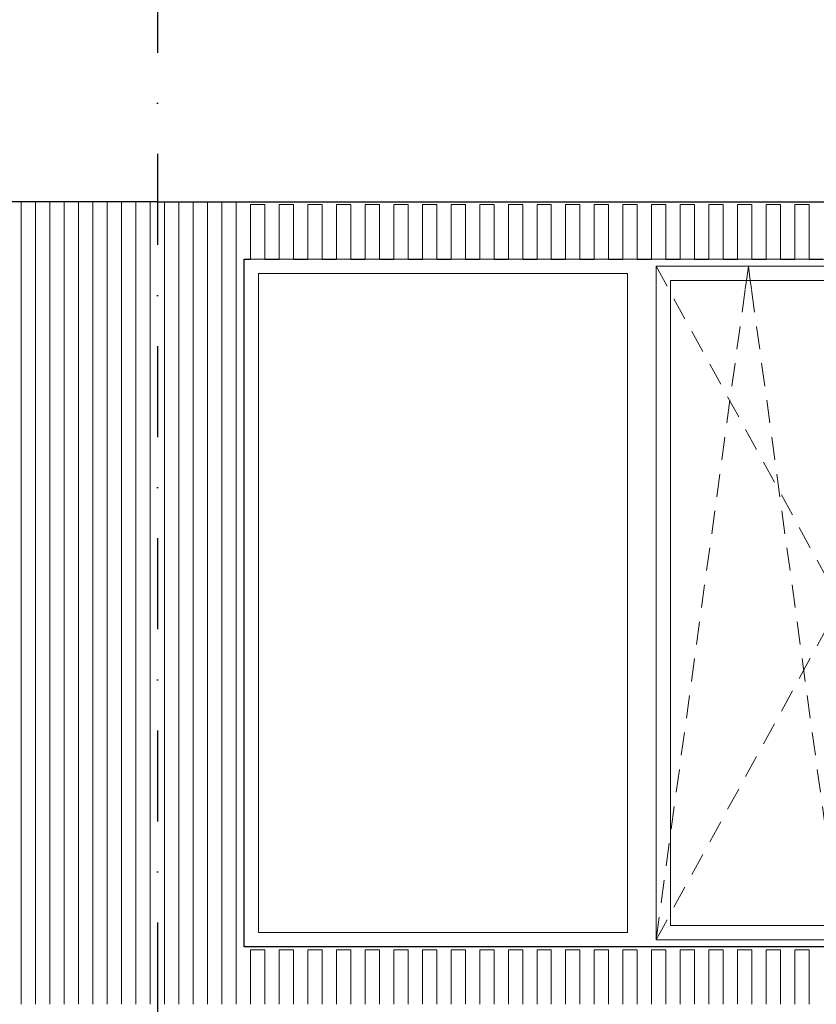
# Model space of a CAD drawing. Header units: millimetres. Extents: x -3848 to 115359, y -22918 to 12821.
# Tile 3 of 51: x -481 to 2300, y 0 to 3435. Entities that reach past the tile are written whole.
import ezdxf
from ezdxf.enums import TextEntityAlignment as Align

# ---------------------------------------------------------------- set-up
doc = ezdxf.new("R2010")
doc.units = ezdxf.units.MM
doc.header["$MEASUREMENT"] = 0
doc.linetypes.add('Dot & Dashed', pattern=[670.277762, 317.5, -176.388889, 0, -176.388874])
for name, color, linetype in [('1244_Fassaadi varustus', 7, 'Continuous'), ('New_010_Teljed', 7, 'Continuous'), ('New_1241_Välisseinad', 7, 'Continuous'), ('New_ARCHICAD Windows', 7, 'Continuous')]:
    doc.layers.add(name, color=color, linetype=linetype)
for name, color, linetype, lineweight in [('1244_Fassaadi varustus_Pen_No__101', 252, 'Continuous', 13), ('New_010_Teljed_Pen_No__1', 7, 'Continuous', 13), ('New_1241_Välisseinad_Pen_No__41', 7, 'Continuous', 25), ('New_ARCHICAD Windows_Pen_No__101', 252, 'Continuous', 13), ('New_ARCHICAD Windows_Pen_No__41', 7, 'Continuous', 25)]:
    doc.layers.add(name, color=color, linetype=linetype, lineweight=lineweight)
doc.layers.add('New_010_Teljed_Pen_No__48', color=7, linetype='Continuous', lineweight=25, true_color=0xa80f02)
doc.styles.add('GENERATED_STYLE_1', font='arial.ttf')

# ---------------------------------------------------------------- blocks, each defined once
blk = doc.blocks.new('Section Element_9_1')
at = {"layer": 'New_1241_Välisseinad_Pen_No__41', "color": 7, "linetype": 'Continuous', "lineweight": 25}
blk.add_line((0, 2799.5), (15725.1, 2799.5), dxfattribs=at)
blk = doc.blocks.new('Section Element_49_1')
at = {"layer": 'New_ARCHICAD Windows_Pen_No__101', "color": 252, "linetype": 'Continuous', "lineweight": 13}
for p, q in [((353, 2550), (353, 250)), ((1640.5, 2550), (353, 2550)), ((1640.5, 250), (1640.5, 2550)), ((1740.5, 2525), (1740.5, 2575)), ((1740.5, 2575), (2385, 2575)), ((1740.5, 2575), (1779, 2504.9)), ((2055.9, 2525), (2062.8, 2575)), ((2069.6, 2525), (2062.8, 2575)), ((2385, 2575), (2385, 2525)), ((2446, 2550), (2446, 250)), ((3753, 2550), (2446, 2550)), ((3753, 250), (3753, 2550)), ((1740.5, 275), (1740.5, 2525)), ((1790.5, 2525), (1790.5, 275)), ((2335, 2525), (1790.5, 2525)), ((2051.9, 2495.7), (2055.9, 2525)), ((2073.6, 2495.7), (2069.6, 2525)), ((2335, 275), (2335, 2525)), ((2385, 2525), (2385, 275)), ((2040.7, 2414.5), (2051.6, 2493.8)), ((2084.8, 2414.5), (2073.9, 2493.8)), ((1803, 2461), (1841.5, 2390.9)), ((1865.5, 2347), (1904, 2276.9)), ((2023.1, 2285.7), (2034, 2365)), ((2102.4, 2285.7), (2091.6, 2365)), ((1928.1, 2233.1), (1966.5, 2162.9)), ((2005.4, 2156.9), (2016.3, 2236.2)), ((2120.1, 2156.9), (2109.2, 2236.2)), ((1987.8, 2028.1), (1998.6, 2107.4)), ((1990.6, 2119.1), (2029.1, 2048.9)), ((2137.7, 2028.1), (2126.9, 2107.4)), ((2053.1, 2005.1), (2091.6, 1935)), ((1970.1, 1899.3), (1981, 1978.6)), ((2155.4, 1899.3), (2144.5, 1978.6)), ((2115.6, 1891.1), (2154.1, 1821)), ((1952.4, 1770.5), (1963.3, 1849.8)), ((2173.1, 1770.5), (2162.2, 1849.8)), ((2178.1, 1777.1), (2216.6, 1707)), ((1934.8, 1641.7), (1945.6, 1721)), ((2190.7, 1641.7), (2179.9, 1721)), ((2240.7, 1663.2), (2279.1, 1593)), ((1917.1, 1512.9), (1928, 1592.2)), ((2208.4, 1512.9), (2197.5, 1592.2)), ((2303.2, 1549.2), (2335, 1491.2)), ((2335, 1491.2), (2341.7, 1479)), ((1899.5, 1384.2), (1910.3, 1463.4)), ((2226.1, 1384.2), (2215.2, 1463.4)), ((2346.5, 1470.1), (2385, 1400)), ((2346.5, 1329.9), (2385, 1400)), ((1881.8, 1255.4), (1892.7, 1334.6)), ((2243.7, 1255.4), (2232.8, 1334.6)), ((2303.2, 1250.8), (2335, 1308.8)), ((2335, 1308.8), (2341.7, 1321)), ((1864.1, 1126.6), (1875, 1205.8)), ((2240.7, 1136.8), (2279.1, 1207)), ((2261.4, 1126.6), (2250.5, 1205.8)), ((1846.5, 997.8), (1857.3, 1077)), ((2178.1, 1022.9), (2216.6, 1093)), ((2279, 997.8), (2268.2, 1077)), ((2115.6, 908.9), (2154.1, 979)), ((1828.8, 869), (1839.7, 948.2)), ((2296.7, 869), (2285.8, 948.2)), ((2053.1, 794.9), (2091.6, 865)), ((1811.2, 740.2), (1822, 819.4)), ((2314.4, 740.2), (2303.5, 819.4)), ((1990.6, 680.9), (2029.1, 751.1)), ((1793.5, 611.4), (1804.4, 690.6)), ((2332, 611.4), (2321.2, 690.6)), ((1928.1, 566.9), (1966.5, 637.1)), ((1775.8, 482.6), (1786.7, 561.8)), ((2349.7, 482.6), (2338.8, 561.8)), ((1865.5, 453), (1904, 523.1)), ((1758.2, 353.8), (1769, 433.1)), ((2367.3, 353.8), (2356.5, 433.1)), ((1803, 339), (1841.5, 409.1)), ((1740.5, 225), (1751.4, 304.3)), ((1740.5, 225), (1779, 295.1)), ((1740.5, 225), (1740.5, 275)), ((1790.5, 275), (2335, 275)), ((2385, 225), (2374.1, 304.3)), ((2385, 275), (2385, 225)), ((353, 250), (1640.5, 250)), ((2446, 250), (3753, 250)), ((2385, 225), (1740.5, 225))]:
    blk.add_line(p, q, dxfattribs=at)
at = {"layer": 'New_ARCHICAD Windows_Pen_No__41', "color": 7, "linetype": 'Continuous', "lineweight": 25}
for p, q in [((303, 2600), (325.1, 2600)), ((303, 200), (303, 2600)), ((375.1, 2600), (425.1, 2600)), ((475.1, 2600), (525.1, 2600)), ((575.1, 2600), (625.1, 2600)), ((675.1, 2600), (725.1, 2600)), ((775.1, 2600), (825.1, 2600)), ((875.1, 2600), (925.1, 2600)), ((975.1, 2600), (1025.1, 2600)), ((1075.1, 2600), (1125.1, 2600)), ((1175.1, 2600), (1225.1, 2600)), ((1275.1, 2600), (1325.1, 2600)), ((1375.1, 2600), (1425.1, 2600)), ((1475.1, 2600), (1525.1, 2600)), ((1575.1, 2600), (1625.1, 2600)), ((1675.1, 2600), (1725.1, 2600)), ((1775.1, 2600), (1825.1, 2600)), ((1875.1, 2600), (1925.1, 2600)), ((1975.1, 2600), (2025.1, 2600)), ((2075.1, 2600), (2125.1, 2600)), ((2175.1, 2600), (2225.1, 2600)), ((2275.1, 2600), (2325.1, 2600)), ((2375.1, 2600), (2425.1, 2600)), ((2475.1, 2600), (2525.1, 2600)), ((2575.1, 2600), (2625.1, 2600)), ((2675.1, 2600), (2725.1, 2600)), ((2775.1, 2600), (2825.1, 2600)), ((2875.1, 2600), (2925.1, 2600)), ((2975.1, 2600), (3025.1, 2600)), ((3075.1, 2600), (3125.1, 2600)), ((3175.1, 2600), (3225.1, 2600)), ((3275.1, 2600), (3325.1, 2600)), ((3375.1, 2600), (3425.1, 2600)), ((3475.1, 2600), (3525.1, 2600)), ((3575.1, 2600), (3625.1, 2600)), ((3675.1, 2600), (3725.1, 2600)), ((3775.1, 2600), (3803, 2600)), ((3803, 2600), (3803, 200)), ((3803, 200), (303, 200))]:
    blk.add_line(p, q, dxfattribs=at)
blk = doc.blocks.new('Section Element_51_1')
at = {"layer": 'New_1241_Välisseinad_Pen_No__41', "color": 7, "linetype": 'Continuous', "lineweight": 25}
for p, q in [((-510, 2799.5), (-510, 3800)), ((0, 2799.5), (-510, 2799.5))]:
    blk.add_line(p, q, dxfattribs=at)
blk = doc.blocks.new('Section Element_373_1')
at = {"layer": '1244_Fassaadi varustus_Pen_No__101', "color": 252, "linetype": 'Continuous', "lineweight": 13}
for p, q in [((2225.1, 2790), (2227.4, 2790)), ((2225.1, 2600), (2225.1, 2790)), ((2227.4, 2790), (2233.1, 2790)), ((2233.1, 2790), (2267.1, 2790)), ((2267.1, 2790), (2272.7, 2790)), ((2272.7, 2790), (2275.1, 2790)), ((2275.1, 2600), (2275.1, 2790)), ((2225.1, 2600), (2227.4, 2600)), ((2227.4, 2600), (2233.1, 2600)), ((2233.1, 2600), (2267.1, 2600)), ((2267.1, 2600), (2272.7, 2600)), ((2272.7, 2600), (2275.1, 2600))]:
    blk.add_line(p, q, dxfattribs=at)
blk = doc.blocks.new('Section Element_374_1')
at = {"layer": '1244_Fassaadi varustus_Pen_No__101', "color": 252, "linetype": 'Continuous', "lineweight": 13}
for p, q in [((2125.1, 2790), (2127.4, 2790)), ((2125.1, 2600), (2125.1, 2790)), ((2127.4, 2790), (2133.1, 2790)), ((2133.1, 2790), (2167.1, 2790)), ((2167.1, 2790), (2172.7, 2790)), ((2172.7, 2790), (2175.1, 2790)), ((2175.1, 2600), (2175.1, 2790)), ((2125.1, 2600), (2127.4, 2600)), ((2127.4, 2600), (2133.1, 2600)), ((2133.1, 2600), (2167.1, 2600)), ((2167.1, 2600), (2172.7, 2600)), ((2172.7, 2600), (2175.1, 2600))]:
    blk.add_line(p, q, dxfattribs=at)
blk = doc.blocks.new('Section Element_375_1')
at = {"layer": '1244_Fassaadi varustus_Pen_No__101', "color": 252, "linetype": 'Continuous', "lineweight": 13}
for p, q in [((2025.1, 2790), (2027.4, 2790)), ((2025.1, 2600), (2025.1, 2790)), ((2027.4, 2790), (2033.1, 2790)), ((2033.1, 2790), (2067.1, 2790)), ((2067.1, 2790), (2072.7, 2790)), ((2072.7, 2790), (2075.1, 2790)), ((2075.1, 2600), (2075.1, 2790)), ((2025.1, 2600), (2027.4, 2600)), ((2027.4, 2600), (2033.1, 2600)), ((2033.1, 2600), (2067.1, 2600)), ((2067.1, 2600), (2072.7, 2600)), ((2072.7, 2600), (2075.1, 2600))]:
    blk.add_line(p, q, dxfattribs=at)
blk = doc.blocks.new('Section Element_376_1')
at = {"layer": '1244_Fassaadi varustus_Pen_No__101', "color": 252, "linetype": 'Continuous', "lineweight": 13}
for p, q in [((1925.1, 2790), (1927.4, 2790)), ((1925.1, 2600), (1925.1, 2790)), ((1927.4, 2790), (1933.1, 2790)), ((1933.1, 2790), (1967.1, 2790)), ((1967.1, 2790), (1972.7, 2790)), ((1972.7, 2790), (1975.1, 2790)), ((1975.1, 2600), (1975.1, 2790)), ((1925.1, 2600), (1927.4, 2600)), ((1927.4, 2600), (1933.1, 2600)), ((1933.1, 2600), (1967.1, 2600)), ((1967.1, 2600), (1972.7, 2600)), ((1972.7, 2600), (1975.1, 2600))]:
    blk.add_line(p, q, dxfattribs=at)
blk = doc.blocks.new('Section Element_377_1')
at = {"layer": '1244_Fassaadi varustus_Pen_No__101', "color": 252, "linetype": 'Continuous', "lineweight": 13}
for p, q in [((1825.1, 2790), (1827.4, 2790)), ((1825.1, 2600), (1825.1, 2790)), ((1827.4, 2790), (1833.1, 2790)), ((1833.1, 2790), (1867.1, 2790)), ((1867.1, 2790), (1872.7, 2790)), ((1872.7, 2790), (1875.1, 2790)), ((1875.1, 2600), (1875.1, 2790)), ((1825.1, 2600), (1827.4, 2600)), ((1827.4, 2600), (1833.1, 2600)), ((1833.1, 2600), (1867.1, 2600)), ((1867.1, 2600), (1872.7, 2600)), ((1872.7, 2600), (1875.1, 2600))]:
    blk.add_line(p, q, dxfattribs=at)
blk = doc.blocks.new('Section Element_378_1')
at = {"layer": '1244_Fassaadi varustus_Pen_No__101', "color": 252, "linetype": 'Continuous', "lineweight": 13}
for p, q in [((1725.1, 2790), (1727.4, 2790)), ((1725.1, 2600), (1725.1, 2790)), ((1727.4, 2790), (1733.1, 2790)), ((1733.1, 2790), (1767.1, 2790)), ((1767.1, 2790), (1772.7, 2790)), ((1772.7, 2790), (1775.1, 2790)), ((1775.1, 2600), (1775.1, 2790)), ((1725.1, 2600), (1727.4, 2600)), ((1727.4, 2600), (1733.1, 2600)), ((1733.1, 2600), (1767.1, 2600)), ((1767.1, 2600), (1772.7, 2600)), ((1772.7, 2600), (1775.1, 2600))]:
    blk.add_line(p, q, dxfattribs=at)
blk = doc.blocks.new('Section Element_379_1')
at = {"layer": '1244_Fassaadi varustus_Pen_No__101', "color": 252, "linetype": 'Continuous', "lineweight": 13}
for p, q in [((1625.1, 2790), (1627.4, 2790)), ((1625.1, 2600), (1625.1, 2790)), ((1627.4, 2790), (1633.1, 2790)), ((1633.1, 2790), (1667.1, 2790)), ((1667.1, 2790), (1672.7, 2790)), ((1672.7, 2790), (1675.1, 2790)), ((1675.1, 2600), (1675.1, 2790)), ((1625.1, 2600), (1627.4, 2600)), ((1627.4, 2600), (1633.1, 2600)), ((1633.1, 2600), (1667.1, 2600)), ((1667.1, 2600), (1672.7, 2600)), ((1672.7, 2600), (1675.1, 2600))]:
    blk.add_line(p, q, dxfattribs=at)
blk = doc.blocks.new('Section Element_380_1')
at = {"layer": '1244_Fassaadi varustus_Pen_No__101', "color": 252, "linetype": 'Continuous', "lineweight": 13}
for p, q in [((1525.1, 2790), (1527.4, 2790)), ((1525.1, 2600), (1525.1, 2790)), ((1527.4, 2790), (1533.1, 2790)), ((1533.1, 2790), (1567.1, 2790)), ((1567.1, 2790), (1572.7, 2790)), ((1572.7, 2790), (1575.1, 2790)), ((1575.1, 2600), (1575.1, 2790)), ((1525.1, 2600), (1527.4, 2600)), ((1527.4, 2600), (1533.1, 2600)), ((1533.1, 2600), (1567.1, 2600)), ((1567.1, 2600), (1572.7, 2600)), ((1572.7, 2600), (1575.1, 2600))]:
    blk.add_line(p, q, dxfattribs=at)
blk = doc.blocks.new('Section Element_381_1')
at = {"layer": '1244_Fassaadi varustus_Pen_No__101', "color": 252, "linetype": 'Continuous', "lineweight": 13}
for p, q in [((1425.1, 2790), (1427.4, 2790)), ((1425.1, 2600), (1425.1, 2790)), ((1427.4, 2790), (1433.1, 2790)), ((1433.1, 2790), (1467.1, 2790)), ((1467.1, 2790), (1472.7, 2790)), ((1472.7, 2790), (1475.1, 2790)), ((1475.1, 2600), (1475.1, 2790)), ((1425.1, 2600), (1427.4, 2600)), ((1427.4, 2600), (1433.1, 2600)), ((1433.1, 2600), (1467.1, 2600)), ((1467.1, 2600), (1472.7, 2600)), ((1472.7, 2600), (1475.1, 2600))]:
    blk.add_line(p, q, dxfattribs=at)
blk = doc.blocks.new('Section Element_382_1')
at = {"layer": '1244_Fassaadi varustus_Pen_No__101', "color": 252, "linetype": 'Continuous', "lineweight": 13}
for p, q in [((1325.1, 2790), (1327.4, 2790)), ((1325.1, 2600), (1325.1, 2790)), ((1327.4, 2790), (1333.1, 2790)), ((1333.1, 2790), (1367.1, 2790)), ((1367.1, 2790), (1372.7, 2790)), ((1372.7, 2790), (1375.1, 2790)), ((1375.1, 2600), (1375.1, 2790)), ((1325.1, 2600), (1327.4, 2600)), ((1327.4, 2600), (1333.1, 2600)), ((1333.1, 2600), (1367.1, 2600)), ((1367.1, 2600), (1372.7, 2600)), ((1372.7, 2600), (1375.1, 2600))]:
    blk.add_line(p, q, dxfattribs=at)
blk = doc.blocks.new('Section Element_383_1')
at = {"layer": '1244_Fassaadi varustus_Pen_No__101', "color": 252, "linetype": 'Continuous', "lineweight": 13}
for p, q in [((1225.1, 2790), (1227.4, 2790)), ((1225.1, 2600), (1225.1, 2790)), ((1227.4, 2790), (1233.1, 2790)), ((1233.1, 2790), (1267.1, 2790)), ((1267.1, 2790), (1272.7, 2790)), ((1272.7, 2790), (1275.1, 2790)), ((1275.1, 2600), (1275.1, 2790)), ((1225.1, 2600), (1227.4, 2600)), ((1227.4, 2600), (1233.1, 2600)), ((1233.1, 2600), (1267.1, 2600)), ((1267.1, 2600), (1272.7, 2600)), ((1272.7, 2600), (1275.1, 2600))]:
    blk.add_line(p, q, dxfattribs=at)
blk = doc.blocks.new('Section Element_384_1')
at = {"layer": '1244_Fassaadi varustus_Pen_No__101', "color": 252, "linetype": 'Continuous', "lineweight": 13}
for p, q in [((1125.1, 2790), (1127.4, 2790)), ((1125.1, 2600), (1125.1, 2790)), ((1127.4, 2790), (1133.1, 2790)), ((1133.1, 2790), (1167.1, 2790)), ((1167.1, 2790), (1172.7, 2790)), ((1172.7, 2790), (1175.1, 2790)), ((1175.1, 2600), (1175.1, 2790)), ((1125.1, 2600), (1127.4, 2600)), ((1127.4, 2600), (1133.1, 2600)), ((1133.1, 2600), (1167.1, 2600)), ((1167.1, 2600), (1172.7, 2600)), ((1172.7, 2600), (1175.1, 2600))]:
    blk.add_line(p, q, dxfattribs=at)
blk = doc.blocks.new('Section Element_385_1')
at = {"layer": '1244_Fassaadi varustus_Pen_No__101', "color": 252, "linetype": 'Continuous', "lineweight": 13}
for p, q in [((1025.1, 2790), (1027.4, 2790)), ((1025.1, 2600), (1025.1, 2790)), ((1027.4, 2790), (1033.1, 2790)), ((1033.1, 2790), (1067.1, 2790)), ((1067.1, 2790), (1072.7, 2790)), ((1072.7, 2790), (1075.1, 2790)), ((1075.1, 2600), (1075.1, 2790)), ((1025.1, 2600), (1027.4, 2600)), ((1027.4, 2600), (1033.1, 2600)), ((1033.1, 2600), (1067.1, 2600)), ((1067.1, 2600), (1072.7, 2600)), ((1072.7, 2600), (1075.1, 2600))]:
    blk.add_line(p, q, dxfattribs=at)
blk = doc.blocks.new('Section Element_386_1')
at = {"layer": '1244_Fassaadi varustus_Pen_No__101', "color": 252, "linetype": 'Continuous', "lineweight": 13}
for p, q in [((925.1, 2790), (927.4, 2790)), ((925.1, 2600), (925.1, 2790)), ((927.4, 2790), (933.1, 2790)), ((933.1, 2790), (967.1, 2790)), ((967.1, 2790), (972.7, 2790)), ((972.7, 2790), (975.1, 2790)), ((975.1, 2600), (975.1, 2790)), ((925.1, 2600), (927.4, 2600)), ((927.4, 2600), (933.1, 2600)), ((933.1, 2600), (967.1, 2600)), ((967.1, 2600), (972.7, 2600)), ((972.7, 2600), (975.1, 2600))]:
    blk.add_line(p, q, dxfattribs=at)
blk = doc.blocks.new('Section Element_387_1')
at = {"layer": '1244_Fassaadi varustus_Pen_No__101', "color": 252, "linetype": 'Continuous', "lineweight": 13}
for p, q in [((825.1, 2790), (827.4, 2790)), ((825.1, 2600), (825.1, 2790)), ((827.4, 2790), (833.1, 2790)), ((833.1, 2790), (867.1, 2790)), ((867.1, 2790), (872.7, 2790)), ((872.7, 2790), (875.1, 2790)), ((875.1, 2600), (875.1, 2790)), ((825.1, 2600), (827.4, 2600)), ((827.4, 2600), (833.1, 2600)), ((833.1, 2600), (867.1, 2600)), ((867.1, 2600), (872.7, 2600)), ((872.7, 2600), (875.1, 2600))]:
    blk.add_line(p, q, dxfattribs=at)
blk = doc.blocks.new('Section Element_388_1')
at = {"layer": '1244_Fassaadi varustus_Pen_No__101', "color": 252, "linetype": 'Continuous', "lineweight": 13}
for p, q in [((725.1, 2790), (727.4, 2790)), ((725.1, 2600), (725.1, 2790)), ((727.4, 2790), (733.1, 2790)), ((733.1, 2790), (767.1, 2790)), ((767.1, 2790), (772.7, 2790)), ((772.7, 2790), (775.1, 2790)), ((775.1, 2600), (775.1, 2790)), ((725.1, 2600), (727.4, 2600)), ((727.4, 2600), (733.1, 2600)), ((733.1, 2600), (767.1, 2600)), ((767.1, 2600), (772.7, 2600)), ((772.7, 2600), (775.1, 2600))]:
    blk.add_line(p, q, dxfattribs=at)
blk = doc.blocks.new('Section Element_389_1')
at = {"layer": '1244_Fassaadi varustus_Pen_No__101', "color": 252, "linetype": 'Continuous', "lineweight": 13}
for p, q in [((625.1, 2790), (627.4, 2790)), ((625.1, 2600), (625.1, 2790)), ((627.4, 2790), (633.1, 2790)), ((633.1, 2790), (667.1, 2790)), ((667.1, 2790), (672.7, 2790)), ((672.7, 2790), (675.1, 2790)), ((675.1, 2600), (675.1, 2790)), ((625.1, 2600), (627.4, 2600)), ((627.4, 2600), (633.1, 2600)), ((633.1, 2600), (667.1, 2600)), ((667.1, 2600), (672.7, 2600)), ((672.7, 2600), (675.1, 2600))]:
    blk.add_line(p, q, dxfattribs=at)
blk = doc.blocks.new('Section Element_390_1')
at = {"layer": '1244_Fassaadi varustus_Pen_No__101', "color": 252, "linetype": 'Continuous', "lineweight": 13}
for p, q in [((525.1, 2790), (527.4, 2790)), ((525.1, 2600), (525.1, 2790)), ((527.4, 2790), (533.1, 2790)), ((533.1, 2790), (567.1, 2790)), ((567.1, 2790), (572.7, 2790)), ((572.7, 2790), (575.1, 2790)), ((575.1, 2600), (575.1, 2790)), ((525.1, 2600), (527.4, 2600)), ((527.4, 2600), (533.1, 2600)), ((533.1, 2600), (567.1, 2600)), ((567.1, 2600), (572.7, 2600)), ((572.7, 2600), (575.1, 2600))]:
    blk.add_line(p, q, dxfattribs=at)
blk = doc.blocks.new('Section Element_391_1')
at = {"layer": '1244_Fassaadi varustus_Pen_No__101', "color": 252, "linetype": 'Continuous', "lineweight": 13}
for p, q in [((425.1, 2790), (427.4, 2790)), ((425.1, 2600), (425.1, 2790)), ((427.4, 2790), (433.1, 2790)), ((433.1, 2790), (467.1, 2790)), ((467.1, 2790), (472.7, 2790)), ((472.7, 2790), (475.1, 2790)), ((475.1, 2600), (475.1, 2790)), ((425.1, 2600), (427.4, 2600)), ((427.4, 2600), (433.1, 2600)), ((433.1, 2600), (467.1, 2600)), ((467.1, 2600), (472.7, 2600)), ((472.7, 2600), (475.1, 2600))]:
    blk.add_line(p, q, dxfattribs=at)
blk = doc.blocks.new('Section Element_392_1')
at = {"layer": '1244_Fassaadi varustus_Pen_No__101', "color": 252, "linetype": 'Continuous', "lineweight": 13}
for p, q in [((325.1, 2790), (327.4, 2790)), ((325.1, 2600), (325.1, 2790)), ((327.4, 2790), (333.1, 2790)), ((333.1, 2790), (367.1, 2790)), ((367.1, 2790), (372.7, 2790)), ((372.7, 2790), (375.1, 2790)), ((375.1, 2600), (375.1, 2790)), ((325.1, 2600), (327.4, 2600)), ((327.4, 2600), (333.1, 2600)), ((333.1, 2600), (367.1, 2600)), ((367.1, 2600), (372.7, 2600)), ((372.7, 2600), (375.1, 2600))]:
    blk.add_line(p, q, dxfattribs=at)
blk = doc.blocks.new('Section Element_393_1')
at = {"layer": '1244_Fassaadi varustus_Pen_No__101', "color": 252, "linetype": 'Continuous', "lineweight": 13}
for p, q in [((225.1, 0), (225.1, 2799.5)), ((275.1, 0), (275.1, 2799.5))]:
    blk.add_line(p, q, dxfattribs=at)
blk = doc.blocks.new('Section Element_394_1')
at = {"layer": '1244_Fassaadi varustus_Pen_No__101', "color": 252, "linetype": 'Continuous', "lineweight": 13}
for p, q in [((125.1, 0), (125.1, 2799.5)), ((175.1, 0), (175.1, 2799.5))]:
    blk.add_line(p, q, dxfattribs=at)
blk = doc.blocks.new('Section Element_395_1')
at = {"layer": '1244_Fassaadi varustus_Pen_No__101', "color": 252, "linetype": 'Continuous', "lineweight": 13}
for p, q in [((25.1, 0), (25.1, 2799.5)), ((75.1, 0), (75.1, 2799.5))]:
    blk.add_line(p, q, dxfattribs=at)
blk = doc.blocks.new('Section Element_396_1')
at = {"layer": '1244_Fassaadi varustus_Pen_No__101', "color": 252, "linetype": 'Continuous', "lineweight": 13}
for p, q in [((-74.9, 0), (-74.9, 2799.5)), ((-24.9, 0), (-24.9, 2799.5))]:
    blk.add_line(p, q, dxfattribs=at)
blk = doc.blocks.new('Section Element_397_1')
at = {"layer": '1244_Fassaadi varustus_Pen_No__101', "color": 252, "linetype": 'Continuous', "lineweight": 13}
for p, q in [((-174.9, 0), (-174.9, 2799.5)), ((-124.9, 0), (-124.9, 2799.5))]:
    blk.add_line(p, q, dxfattribs=at)
blk = doc.blocks.new('Section Element_398_1')
at = {"layer": '1244_Fassaadi varustus_Pen_No__101', "color": 252, "linetype": 'Continuous', "lineweight": 13}
for p, q in [((-274.9, 0), (-274.9, 2799.5)), ((-224.9, 0), (-224.9, 2799.5))]:
    blk.add_line(p, q, dxfattribs=at)
blk = doc.blocks.new('Section Element_399_1')
at = {"layer": '1244_Fassaadi varustus_Pen_No__101', "color": 252, "linetype": 'Continuous', "lineweight": 13}
for p, q in [((-374.9, 0), (-374.9, 2799.5)), ((-324.9, 0), (-324.9, 2799.5))]:
    blk.add_line(p, q, dxfattribs=at)
blk = doc.blocks.new('Section Element_400_1')
at = {"layer": '1244_Fassaadi varustus_Pen_No__101', "color": 252, "linetype": 'Continuous', "lineweight": 13}
for p, q in [((-474.9, 0), (-474.9, 2799.5)), ((-424.9, 0), (-424.9, 2799.5))]:
    blk.add_line(p, q, dxfattribs=at)
blk = doc.blocks.new('Section Element_417_1')
at = {"layer": '1244_Fassaadi varustus_Pen_No__101', "color": 252, "linetype": 'Continuous', "lineweight": 13}
for p, q in [((2225.1, 190), (2227.4, 190)), ((2225.1, 0), (2225.1, 190)), ((2227.4, 190), (2233.1, 190)), ((2233.1, 190), (2267.1, 190)), ((2267.1, 190), (2272.7, 190)), ((2272.7, 190), (2275.1, 190)), ((2275.1, 0), (2275.1, 190))]:
    blk.add_line(p, q, dxfattribs=at)
blk = doc.blocks.new('Section Element_418_1')
at = {"layer": '1244_Fassaadi varustus_Pen_No__101', "color": 252, "linetype": 'Continuous', "lineweight": 13}
for p, q in [((2125.1, 190), (2127.4, 190)), ((2125.1, 0), (2125.1, 190)), ((2127.4, 190), (2133.1, 190)), ((2133.1, 190), (2167.1, 190)), ((2167.1, 190), (2172.7, 190)), ((2172.7, 190), (2175.1, 190)), ((2175.1, 0), (2175.1, 190))]:
    blk.add_line(p, q, dxfattribs=at)
blk = doc.blocks.new('Section Element_419_1')
at = {"layer": '1244_Fassaadi varustus_Pen_No__101', "color": 252, "linetype": 'Continuous', "lineweight": 13}
for p, q in [((2025.1, 190), (2027.4, 190)), ((2025.1, 0), (2025.1, 190)), ((2027.4, 190), (2033.1, 190)), ((2033.1, 190), (2067.1, 190)), ((2067.1, 190), (2072.7, 190)), ((2072.7, 190), (2075.1, 190)), ((2075.1, 0), (2075.1, 190))]:
    blk.add_line(p, q, dxfattribs=at)
blk = doc.blocks.new('Section Element_420_1')
at = {"layer": '1244_Fassaadi varustus_Pen_No__101', "color": 252, "linetype": 'Continuous', "lineweight": 13}
for p, q in [((1925.1, 190), (1927.4, 190)), ((1925.1, 0), (1925.1, 190)), ((1927.4, 190), (1933.1, 190)), ((1933.1, 190), (1967.1, 190)), ((1967.1, 190), (1972.7, 190)), ((1972.7, 190), (1975.1, 190)), ((1975.1, 0), (1975.1, 190))]:
    blk.add_line(p, q, dxfattribs=at)
blk = doc.blocks.new('Section Element_421_1')
at = {"layer": '1244_Fassaadi varustus_Pen_No__101', "color": 252, "linetype": 'Continuous', "lineweight": 13}
for p, q in [((1825.1, 190), (1827.4, 190)), ((1825.1, 0), (1825.1, 190)), ((1827.4, 190), (1833.1, 190)), ((1833.1, 190), (1867.1, 190)), ((1867.1, 190), (1872.7, 190)), ((1872.7, 190), (1875.1, 190)), ((1875.1, 0), (1875.1, 190))]:
    blk.add_line(p, q, dxfattribs=at)
blk = doc.blocks.new('Section Element_422_1')
at = {"layer": '1244_Fassaadi varustus_Pen_No__101', "color": 252, "linetype": 'Continuous', "lineweight": 13}
for p, q in [((1725.1, 190), (1727.4, 190)), ((1725.1, 0), (1725.1, 190)), ((1727.4, 190), (1733.1, 190)), ((1733.1, 190), (1767.1, 190)), ((1767.1, 190), (1772.7, 190)), ((1772.7, 190), (1775.1, 190)), ((1775.1, 0), (1775.1, 190))]:
    blk.add_line(p, q, dxfattribs=at)
blk = doc.blocks.new('Section Element_423_1')
at = {"layer": '1244_Fassaadi varustus_Pen_No__101', "color": 252, "linetype": 'Continuous', "lineweight": 13}
for p, q in [((1625.1, 190), (1627.4, 190)), ((1625.1, 0), (1625.1, 190)), ((1627.4, 190), (1633.1, 190)), ((1633.1, 190), (1667.1, 190)), ((1667.1, 190), (1672.7, 190)), ((1672.7, 190), (1675.1, 190)), ((1675.1, 0), (1675.1, 190))]:
    blk.add_line(p, q, dxfattribs=at)
blk = doc.blocks.new('Section Element_424_1')
at = {"layer": '1244_Fassaadi varustus_Pen_No__101', "color": 252, "linetype": 'Continuous', "lineweight": 13}
for p, q in [((1525.1, 190), (1527.4, 190)), ((1525.1, 0), (1525.1, 190)), ((1527.4, 190), (1533.1, 190)), ((1533.1, 190), (1567.1, 190)), ((1567.1, 190), (1572.7, 190)), ((1572.7, 190), (1575.1, 190)), ((1575.1, 0), (1575.1, 190))]:
    blk.add_line(p, q, dxfattribs=at)
blk = doc.blocks.new('Section Element_425_1')
at = {"layer": '1244_Fassaadi varustus_Pen_No__101', "color": 252, "linetype": 'Continuous', "lineweight": 13}
for p, q in [((1425.1, 190), (1427.4, 190)), ((1425.1, 0), (1425.1, 190)), ((1427.4, 190), (1433.1, 190)), ((1433.1, 190), (1467.1, 190)), ((1467.1, 190), (1472.7, 190)), ((1472.7, 190), (1475.1, 190)), ((1475.1, 0), (1475.1, 190))]:
    blk.add_line(p, q, dxfattribs=at)
blk = doc.blocks.new('Section Element_426_1')
at = {"layer": '1244_Fassaadi varustus_Pen_No__101', "color": 252, "linetype": 'Continuous', "lineweight": 13}
for p, q in [((1325.1, 190), (1327.4, 190)), ((1325.1, 0), (1325.1, 190)), ((1327.4, 190), (1333.1, 190)), ((1333.1, 190), (1367.1, 190)), ((1367.1, 190), (1372.7, 190)), ((1372.7, 190), (1375.1, 190)), ((1375.1, 0), (1375.1, 190))]:
    blk.add_line(p, q, dxfattribs=at)
blk = doc.blocks.new('Section Element_427_1')
at = {"layer": '1244_Fassaadi varustus_Pen_No__101', "color": 252, "linetype": 'Continuous', "lineweight": 13}
for p, q in [((1225.1, 190), (1227.4, 190)), ((1225.1, 0), (1225.1, 190)), ((1227.4, 190), (1233.1, 190)), ((1233.1, 190), (1267.1, 190)), ((1267.1, 190), (1272.7, 190)), ((1272.7, 190), (1275.1, 190)), ((1275.1, 0), (1275.1, 190))]:
    blk.add_line(p, q, dxfattribs=at)
blk = doc.blocks.new('Section Element_428_1')
at = {"layer": '1244_Fassaadi varustus_Pen_No__101', "color": 252, "linetype": 'Continuous', "lineweight": 13}
for p, q in [((1125.1, 190), (1127.4, 190)), ((1125.1, 0), (1125.1, 190)), ((1127.4, 190), (1133.1, 190)), ((1133.1, 190), (1167.1, 190)), ((1167.1, 190), (1172.7, 190)), ((1172.7, 190), (1175.1, 190)), ((1175.1, 0), (1175.1, 190))]:
    blk.add_line(p, q, dxfattribs=at)
blk = doc.blocks.new('Section Element_429_1')
at = {"layer": '1244_Fassaadi varustus_Pen_No__101', "color": 252, "linetype": 'Continuous', "lineweight": 13}
for p, q in [((1025.1, 190), (1027.4, 190)), ((1025.1, 0), (1025.1, 190)), ((1027.4, 190), (1033.1, 190)), ((1033.1, 190), (1067.1, 190)), ((1067.1, 190), (1072.7, 190)), ((1072.7, 190), (1075.1, 190)), ((1075.1, 0), (1075.1, 190))]:
    blk.add_line(p, q, dxfattribs=at)
blk = doc.blocks.new('Section Element_430_1')
at = {"layer": '1244_Fassaadi varustus_Pen_No__101', "color": 252, "linetype": 'Continuous', "lineweight": 13}
for p, q in [((925.1, 190), (927.4, 190)), ((925.1, 0), (925.1, 190)), ((927.4, 190), (933.1, 190)), ((933.1, 190), (967.1, 190)), ((967.1, 190), (972.7, 190)), ((972.7, 190), (975.1, 190)), ((975.1, 0), (975.1, 190))]:
    blk.add_line(p, q, dxfattribs=at)
blk = doc.blocks.new('Section Element_431_1')
at = {"layer": '1244_Fassaadi varustus_Pen_No__101', "color": 252, "linetype": 'Continuous', "lineweight": 13}
for p, q in [((825.1, 190), (827.4, 190)), ((825.1, 0), (825.1, 190)), ((827.4, 190), (833.1, 190)), ((833.1, 190), (867.1, 190)), ((867.1, 190), (872.7, 190)), ((872.7, 190), (875.1, 190)), ((875.1, 0), (875.1, 190))]:
    blk.add_line(p, q, dxfattribs=at)
blk = doc.blocks.new('Section Element_432_1')
at = {"layer": '1244_Fassaadi varustus_Pen_No__101', "color": 252, "linetype": 'Continuous', "lineweight": 13}
for p, q in [((725.1, 190), (727.4, 190)), ((725.1, 0), (725.1, 190)), ((727.4, 190), (733.1, 190)), ((733.1, 190), (767.1, 190)), ((767.1, 190), (772.7, 190)), ((772.7, 190), (775.1, 190)), ((775.1, 0), (775.1, 190))]:
    blk.add_line(p, q, dxfattribs=at)
blk = doc.blocks.new('Section Element_433_1')
at = {"layer": '1244_Fassaadi varustus_Pen_No__101', "color": 252, "linetype": 'Continuous', "lineweight": 13}
for p, q in [((625.1, 190), (627.4, 190)), ((625.1, 0), (625.1, 190)), ((627.4, 190), (633.1, 190)), ((633.1, 190), (667.1, 190)), ((667.1, 190), (672.7, 190)), ((672.7, 190), (675.1, 190)), ((675.1, 0), (675.1, 190))]:
    blk.add_line(p, q, dxfattribs=at)
blk = doc.blocks.new('Section Element_434_1')
at = {"layer": '1244_Fassaadi varustus_Pen_No__101', "color": 252, "linetype": 'Continuous', "lineweight": 13}
for p, q in [((525.1, 190), (527.4, 190)), ((525.1, 0), (525.1, 190)), ((527.4, 190), (533.1, 190)), ((533.1, 190), (567.1, 190)), ((567.1, 190), (572.7, 190)), ((572.7, 190), (575.1, 190)), ((575.1, 0), (575.1, 190))]:
    blk.add_line(p, q, dxfattribs=at)
blk = doc.blocks.new('Section Element_435_1')
at = {"layer": '1244_Fassaadi varustus_Pen_No__101', "color": 252, "linetype": 'Continuous', "lineweight": 13}
for p, q in [((425.1, 190), (427.4, 190)), ((425.1, 0), (425.1, 190)), ((427.4, 190), (433.1, 190)), ((433.1, 190), (467.1, 190)), ((467.1, 190), (472.7, 190)), ((472.7, 190), (475.1, 190)), ((475.1, 0), (475.1, 190))]:
    blk.add_line(p, q, dxfattribs=at)
blk = doc.blocks.new('Section Element_436_1')
at = {"layer": '1244_Fassaadi varustus_Pen_No__101', "color": 252, "linetype": 'Continuous', "lineweight": 13}
for p, q in [((325.1, 190), (327.4, 190)), ((325.1, 0), (325.1, 190)), ((327.4, 190), (333.1, 190)), ((333.1, 190), (367.1, 190)), ((367.1, 190), (372.7, 190)), ((372.7, 190), (375.1, 190)), ((375.1, 0), (375.1, 190))]:
    blk.add_line(p, q, dxfattribs=at)
blk = doc.blocks.new('Standard grid marker[1]_1', base_point=(0, 10000))
at = {"layer": 'New_010_Teljed_Pen_No__48', "color": 14, "linetype": 'Dot & Dashed', "lineweight": 25, "true_color": 0xa80f02}
blk.add_line((0, 9000), (0, -3000), dxfattribs=at)
at = {"layer": 'New_010_Teljed_Pen_No__1', "color": 7, "lineweight": 13, "style": 'GENERATED_STYLE_1'}
for tag, p in [('AC_MarkerText_1_0', (0, 10520.0005)), ('AC_MarkerText_1_1', (0, -4479.9995))]:
    blk.add_attdef(tag, text='', height=350, rotation=360, dxfattribs=at).set_placement(p, align=Align.MIDDLE_CENTER)

msp = doc.modelspace()

# ---------------------------------------------------------------- block references
at = {"layer": '1244_Fassaadi varustus', "lineweight": 0}
for name in ['Section Element_400_1', 'Section Element_399_1', 'Section Element_398_1', 'Section Element_397_1', 'Section Element_396_1', 'Section Element_395_1', 'Section Element_394_1', 'Section Element_393_1', 'Section Element_392_1', 'Section Element_391_1', 'Section Element_390_1', 'Section Element_389_1', 'Section Element_388_1', 'Section Element_387_1', 'Section Element_386_1', 'Section Element_385_1', 'Section Element_384_1', 'Section Element_383_1', 'Section Element_382_1', 'Section Element_381_1', 'Section Element_380_1', 'Section Element_379_1', 'Section Element_378_1', 'Section Element_377_1', 'Section Element_376_1', 'Section Element_375_1', 'Section Element_374_1', 'Section Element_373_1', 'Section Element_436_1', 'Section Element_435_1', 'Section Element_434_1', 'Section Element_433_1', 'Section Element_432_1', 'Section Element_431_1', 'Section Element_430_1', 'Section Element_429_1', 'Section Element_428_1', 'Section Element_427_1', 'Section Element_426_1', 'Section Element_425_1', 'Section Element_424_1', 'Section Element_423_1', 'Section Element_422_1', 'Section Element_421_1', 'Section Element_420_1', 'Section Element_419_1', 'Section Element_418_1', 'Section Element_417_1']:
    msp.add_blockref(name, (0, 0), dxfattribs=at)
at = {"layer": 'New_010_Teljed', "color": 8, "linetype": 'Continuous', "lineweight": 15}
msp.add_blockref('Standard grid marker[1]_1', (0, 10000), dxfattribs=at)
at = {"layer": 'New_1241_Välisseinad', "lineweight": 0}
for name in ['Section Element_51_1', 'Section Element_9_1']:
    msp.add_blockref(name, (0, 0), dxfattribs=at)
at = {"layer": 'New_ARCHICAD Windows', "lineweight": 0}
msp.add_blockref('Section Element_49_1', (0, 0), dxfattribs=at)

doc.saveas('drawing.dxf')
